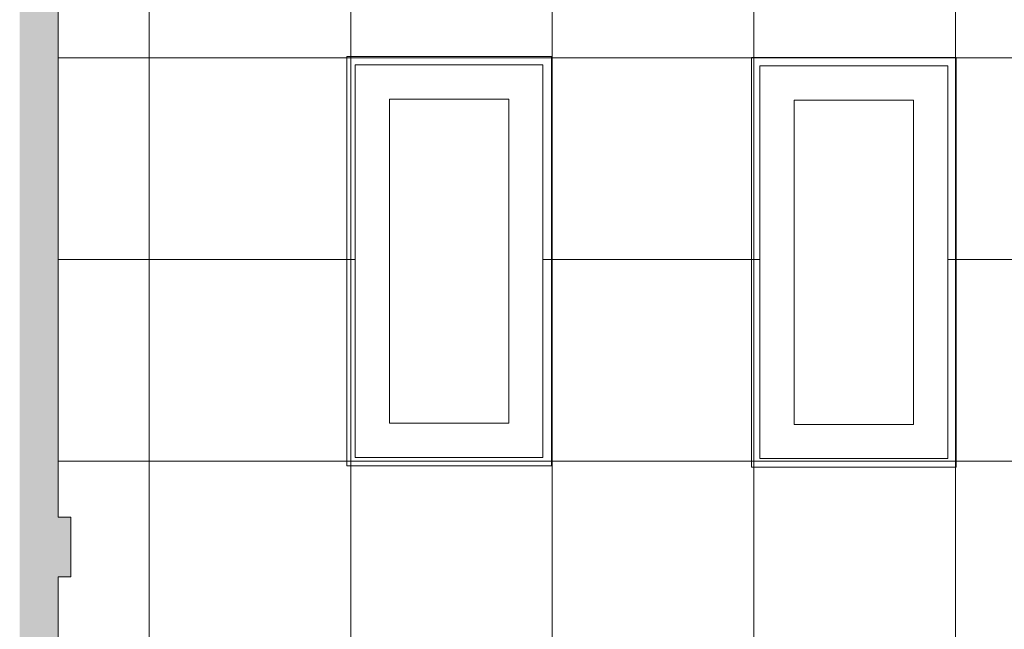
# Model space of a CAD drawing. Header units: inches. Extents: x 10 to 643, y -369 to 487.
# Tile 21 of 40: x 393 to 509, y 106 to 178. Entities that reach past the tile are written whole.
import ezdxf

# ---------------------------------------------------------------- set-up
doc = ezdxf.new("R2010")
doc.units = ezdxf.units.IN
doc.header["$MEASUREMENT"] = 0
for name, color, linetype, lineweight in [('A-CLNG', 13, 'Continuous', 9), ('A-CLNG-PATT', 13, 'Continuous', 9), ('A-WALL', 90, 'Continuous', 9), ('A-WALL-PATT', 111, 'Continuous', 9), ('E-LITE-EQPM', 6, 'Continuous', 9)]:
    doc.layers.add(name, color=color, linetype=linetype, lineweight=lineweight)

# ---------------------------------------------------------------- blocks, each defined once
blk = doc.blocks.new('Recessed Fluorescent Light - Default 1-5513536-Main Floor')
at = {"layer": 'E-LITE-EQPM'}
for p, q in [((-24, -12), (-24, 12)), ((-24, 12), (24, 12)), ((24, 12), (24, 0)), ((23, 11), (-23, 11)), ((-23, 11), (-23, -11)), ((23, 0), (23, 11)), ((-19, -7), (-19, 7)), ((-19, 7), (19, 7)), ((19, 7), (19, -7)), ((23, -11), (23, 0)), ((24, 0), (24, -12)), ((19, -7), (-19, -7)), ((-23, -11), (23, -11)), ((24, -12), (-24, -12))]:
    blk.add_line(p, q, dxfattribs=at)

msp = doc.modelspace()

# ---------------------------------------------------------------- hatches: boundary and pattern name
at = {"layer": 'A-CLNG-PATT', "lineweight": 18}
h = msp.add_hatch(dxfattribs=at)
h.set_pattern_fill('FP_15', color=256, style=0, pattern_type=2)
h.set_pattern_definition([(90, (526.512, 149.687), (23.622, -1e-15), []), (0, (526.512, 149.687), (0, -23.622), [])])
h.paths.add_polyline_path([(456.82, 40.63), (456.82, 77.43), (610, 77.43), (610, 267.75), (397.75, 267.75), (397.75, 198.25), (407.75, 198.25), (407.75, 179.25), (397.75, 179.25), (397.75, 119.5), (399.25, 119.5), (399.25, 112.5), (397.75, 112.5), (397.75, 40.63), (422.57, 40.63)], flags=0)
h.paths.add_polyline_path([(433.07, 79.43), (433.07, 101.43), (479.07, 101.43), (479.07, 79.43), (456.82, 79.43)], flags=0)
h.paths.add_polyline_path([(573.13, 79.43), (527.13, 79.43), (527.13, 101.43), (573.13, 101.43)], flags=0)
h.paths.add_polyline_path([(501.99, 126.38), (479.99, 126.38), (479.99, 172.38), (501.99, 172.38), (501.99, 133.45)], flags=0)
h.paths.add_polyline_path([(454.57, 126.5), (432.57, 126.5), (432.57, 172.5), (454.57, 172.5), (454.57, 133.45)], flags=0)
h.paths.add_polyline_path([(527.37, 126.51), (527.37, 172.51), (549.37, 172.51), (549.37, 126.51)], flags=0)
h.paths.add_polyline_path([(527.38, 197.37), (527.38, 243.37), (549.38, 243.37), (549.38, 197.37)], flags=0)
h.paths.add_polyline_path([(502, 197.5), (480, 197.5), (480, 243.5), (502, 243.5)], flags=0)
h.paths.add_polyline_path([(454.75, 197.5), (432.75, 197.5), (432.75, 243.5), (454.75, 243.5)], flags=0)
at = {"layer": 'A-WALL-PATT'}
h = msp.add_hatch(color=9, dxfattribs=at)
h.paths.add_polyline_path([(393.25, 119.5), (397.75, 119.5), (397.75, 219.75), (393.25, 219.75), (393.25, 133.45)], flags=0)
h.paths.add_polyline_path([(393.25, 251.75), (397.75, 251.75), (397.75, 279.25), (393.25, 279.25), (393.25, 256.86)], flags=0)
for points in [[(393.25, 112.5), (399.25, 112.5), (399.25, 119.5), (393.25, 119.5)], [(397.75, -37.07), (397.75, 112.5), (393.25, 112.5), (393.25, -37.07)]]:
    msp.add_hatch(color=9, dxfattribs=at).paths.add_polyline_path(points, flags=0)

# ---------------------------------------------------------------- linework, layer by layer
at = {"layer": 'A-CLNG'}
for p, q in [((432.57, 172.5), (432.57, 126.5)), ((454.57, 172.5), (432.57, 172.5)), ((454.57, 126.5), (454.57, 172.5)), ((479.99, 172.38), (479.99, 126.38)), ((501.99, 172.38), (479.99, 172.38)), ((501.99, 126.38), (501.99, 172.38)), ((432.57, 126.5), (454.57, 126.5)), ((479.99, 126.38), (501.99, 126.38))]:
    msp.add_line(p, q, dxfattribs=at)
at = {"layer": 'A-WALL'}
for p, q in [((397.75, 219.75), (397.75, 119.5)), ((397.75, 119.5), (399.25, 119.5)), ((399.25, 119.5), (399.25, 112.5)), ((397.75, 112.5), (397.75, -37.07)), ((399.25, 112.5), (397.75, 112.5))]:
    msp.add_line(p, q, dxfattribs=at)

# ---------------------------------------------------------------- block references
at = {"layer": 'E-LITE-EQPM', "rotation": 89.9999999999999}
for p in [(443.57, 149.5), (490.99, 149.38)]:
    msp.add_blockref('Recessed Fluorescent Light - Default 1-5513536-Main Floor', p, dxfattribs=at)

doc.saveas('drawing.dxf')
